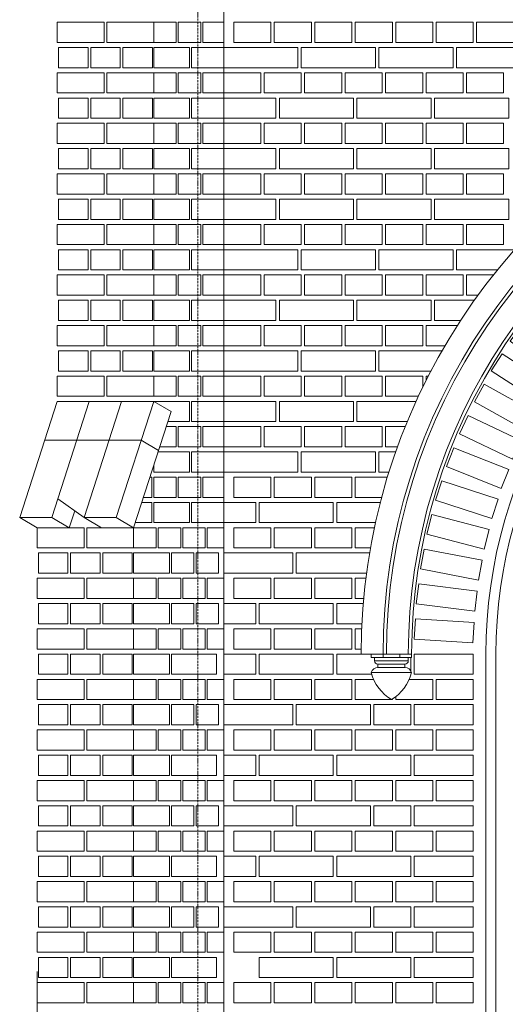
# Model space of a CAD drawing. Header units: millimetres. Extents: x -37887 to 94344, y -69777 to 116976.
# Tile 9 of 205: x 2216 to 3656, y 1590 to 4512. Entities that reach past the tile are written whole.
import ezdxf

# ---------------------------------------------------------------- set-up
doc = ezdxf.new("R2010")
doc.units = ezdxf.units.MM
doc.linetypes.add('Linia siatki', pattern=[19.05, 12.7, -3.175, 0, -3.175])
for name, color, linetype, lineweight in [('01_inwentaryzacja', 8, 'Continuous', 9), ('02_odbudowa', 7, 'Continuous', 30), ('S-GRID', 1, 'Continuous', 9)]:
    doc.layers.add(name, color=color, linetype=linetype, lineweight=lineweight)

# ---------------------------------------------------------------- blocks, each defined once
blk = doc.blocks.new('*U75')
at = {"layer": '01_inwentaryzacja'}
blk.add_lwpolyline([(-60, -87.5), (-60, 87.5), (0, 87.5), (0, -87.5), (-60, -87.5)], dxfattribs=at)
blk = doc.blocks.new('*U76')
at = {"layer": '02_odbudowa', "color": 0, "linetype": 'ByBlock', "lineweight": -2, "rotation": 90}
blk.add_blockref('*U75', (3473.8, 2629.4), dxfattribs=at)
blk = doc.blocks.new('*U73')
at = {"layer": '02_odbudowa', "rotation": 270}
blk.add_blockref('*U76', (-2629.4, 3473.8), dxfattribs=at)
blk = doc.blocks.new('*U74')
at = {"layer": '02_odbudowa', "color": 0, "linetype": 'ByBlock', "lineweight": -2}
for p, rotation in [((4383.9, 4050.1), 24.71035605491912), ((4295.3, 4005.9), 28.33755849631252), ((4209.7, 3956.1), 31.96476093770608), ((4127.4, 3901.1), 35.59196337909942), ((4048.8, 3841), 39.21916582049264), ((3974.1, 3776), 42.84636826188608), ((3903.7, 3706.4), 46.47357070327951), ((3837.9, 3632.5), 50.10077314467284), ((3776.8, 3554.6), 53.72797558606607), ((3720.8, 3473), 57.35517802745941), ((3670.1, 3388), 60.98238046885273), ((3624.8, 3300), 64.60958291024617), ((3585.2, 3209.3), 68.23678535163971), ((3551.5, 3116.2), 71.86398779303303), ((3523.6, 3021.2), 75.49119023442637), ((3501.9, 2924.6), 79.1183926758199), ((3486.3, 2826.9), 82.74559511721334), ((3476.9, 2728.4), 86.37279755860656), ((3473.8, 2629.4), 90)]:
    blk.add_blockref('*U73', p, dxfattribs=dict(at, rotation=rotation))

msp = doc.modelspace()

# ---------------------------------------------------------------- linework, layer by layer
at = {"layer": '01_inwentaryzacja'}
for p, q in [((2821.3, 469.4), (2821.3, 5479.4)), ((2327.6, 3379.4), (2216.3, 3034.4)), ((2422.7, 3379.4), (2311.4, 3034.4)), ((2613.8, 3379.4), (2327.6, 3379.4)), ((2518.6, 3379.4), (2407.3, 3034.4)), ((2613.8, 3379.4), (2502.5, 3034.4)), ((2613.8, 3379.4), (2665.4, 3349.4)), ((2665.4, 3349.4), (2554.1, 3004.4)), ((2576.5, 3263.8), (2290.3, 3263.8)), ((2576.5, 3263.8), (2628.1, 3233.8)), ((2407.3, 3034.4), (2329.5, 3090.4)), ((2379.3, 3054.6), (2363.1, 3004.4)), ((2216.3, 3034.4), (2311.4, 3034.4)), ((2216.3, 3034.4), (2268, 3004.4)), ((2311.4, 3034.4), (2363.1, 3004.4)), ((2407.3, 3034.4), (2459, 3004.4)), ((2407.3, 3034.4), (2502.5, 3034.4)), ((2502.5, 3034.4), (2554.1, 3004.4)), ((3378.6, 2629.4), (3228.6, 2629.4)), ((3258.6, 2629.4), (3258.6, 2619.4)), ((3378.6, 2619.4), (3258.6, 2619.4)), ((3268.6, 2609.4), (3268.6, 2619.4)), ((3368.6, 2609.4), (3268.6, 2609.4)), ((3293.7, 2629.4), (3293.7, 2619.4)), ((3343.5, 2629.4), (3343.5, 2619.4)), ((3368.6, 2609.4), (3368.6, 2619.4)), ((3378.6, 2629.4), (3378.6, 2619.4)), ((3598.6, 2629.4), (3598.6, 469.4)), ((3598.6, 2629.4), (3598.6, 469.4)), ((3628.5, 2629.4), (3628.5, 469.4)), ((3258.6, 2574.4), (3378.6, 2574.4)), ((3358.6, 2599.4), (3278.6, 2599.4)), ((3278.6, 2589.4), (3278.6, 2599.4)), ((3358.6, 2589.4), (3278.6, 2589.4)), ((3358.6, 2589.4), (3358.6, 2599.4)), ((2268, 1687.6), (2268, 469.4))]:
    msp.add_line(p, q, dxfattribs=at)
for points in [[(2327.6, 4444.4), (2466.7, 4444.4), (2466.7, 4504.4), (2327.6, 4504.4), (2327.6, 4444.4)], [(2474.6, 4444.4), (2613.8, 4444.4), (2613.8, 4504.4), (2474.6, 4504.4), (2474.6, 4444.4)], [(2680.5, 4444.4), (2613.8, 4444.4), (2613.8, 4504.4), (2680.5, 4504.4), (2680.5, 4444.4)], [(2753.3, 4444.4), (2686.6, 4444.4), (2686.6, 4504.4), (2753.3, 4504.4), (2753.3, 4444.4)], [(2821.3, 4444.4), (2759.4, 4444.4), (2759.4, 4504.4), (2821.3, 4504.4), (2821.3, 4444.4)], [(2961.3, 4504.4), (2961.3, 4444.4), (2851.3, 4444.4), (2851.3, 4504.4), (2961.3, 4504.4)], [(3081.3, 4504.4), (3081.3, 4444.4), (2971.3, 4444.4), (2971.3, 4504.4), (3081.3, 4504.4)], [(3201.3, 4504.4), (3201.3, 4444.4), (3091.3, 4444.4), (3091.3, 4504.4), (3201.3, 4504.4)], [(3321.3, 4504.4), (3321.3, 4444.4), (3211.3, 4444.4), (3211.3, 4504.4), (3321.3, 4504.4)], [(3441.3, 4504.4), (3441.3, 4444.4), (3331.3, 4444.4), (3331.3, 4504.4), (3441.3, 4504.4)], [(3561.3, 4504.4), (3561.3, 4444.4), (3451.3, 4444.4), (3451.3, 4504.4), (3561.3, 4504.4)], [(3681.3, 4504.4), (3681.3, 4444.4), (3571.3, 4444.4), (3571.3, 4504.4), (3681.3, 4504.4)], [(2419, 4369.4), (2419, 4429.4), (2331.6, 4429.4), (2331.6, 4369.4), (2419, 4369.4)], [(2514.4, 4369.4), (2514.4, 4429.4), (2426.9, 4429.4), (2426.9, 4369.4), (2514.4, 4369.4)], [(2609.8, 4369.4), (2609.8, 4429.4), (2522.3, 4429.4), (2522.3, 4369.4), (2609.8, 4369.4)], [(2613.8, 4369.4), (2613.8, 4429.4), (2719.9, 4429.4), (2719.9, 4369.4), (2613.8, 4369.4)], [(2726, 4369.4), (2726, 4429.4), (2821.3, 4429.4), (2821.3, 4369.4), (2726, 4369.4)], [(2821.3, 4429.4), (2821.3, 4369.4), (3041.3, 4369.4), (3041.3, 4429.4), (2821.3, 4429.4)], [(3051.3, 4429.4), (3051.3, 4369.4), (3271.3, 4369.4), (3271.3, 4429.4), (3051.3, 4429.4)], [(3281.3, 4429.4), (3281.3, 4369.4), (3501.3, 4369.4), (3501.3, 4429.4), (3281.3, 4429.4)], [(3511.3, 4429.4), (3511.3, 4369.4), (3731.3, 4369.4), (3731.3, 4429.4), (3511.3, 4429.4)], [(2327.6, 4294.4), (2466.7, 4294.4), (2466.7, 4354.4), (2327.6, 4354.4), (2327.6, 4294.4)], [(2474.6, 4294.4), (2613.8, 4294.4), (2613.8, 4354.4), (2474.6, 4354.4), (2474.6, 4294.4)], [(2680.5, 4294.4), (2613.8, 4294.4), (2613.8, 4354.4), (2680.5, 4354.4), (2680.5, 4294.4)], [(2753.3, 4294.4), (2686.6, 4294.4), (2686.6, 4354.4), (2753.3, 4354.4), (2753.3, 4294.4)], [(2821.3, 4294.4), (2759.4, 4294.4), (2759.4, 4354.4), (2821.3, 4354.4), (2821.3, 4294.4)], [(2931.3, 4354.4), (2931.3, 4294.4), (2821.3, 4294.4), (2821.3, 4354.4), (2931.3, 4354.4)], [(3051.3, 4354.4), (3051.3, 4294.4), (2941.3, 4294.4), (2941.3, 4354.4), (3051.3, 4354.4)], [(3171.3, 4354.4), (3171.3, 4294.4), (3061.3, 4294.4), (3061.3, 4354.4), (3171.3, 4354.4)], [(3291.3, 4354.4), (3291.3, 4294.4), (3181.3, 4294.4), (3181.3, 4354.4), (3291.3, 4354.4)], [(3411.3, 4354.4), (3411.3, 4294.4), (3301.3, 4294.4), (3301.3, 4354.4), (3411.3, 4354.4)], [(3531.3, 4354.4), (3531.3, 4294.4), (3421.3, 4294.4), (3421.3, 4354.4), (3531.3, 4354.4)], [(3651.3, 4354.4), (3651.3, 4294.4), (3541.3, 4294.4), (3541.3, 4354.4), (3651.3, 4354.4)], [(2419, 4219.4), (2419, 4279.4), (2331.6, 4279.4), (2331.6, 4219.4), (2419, 4219.4)], [(2514.4, 4219.4), (2514.4, 4279.4), (2426.9, 4279.4), (2426.9, 4219.4), (2514.4, 4219.4)], [(2609.8, 4219.4), (2609.8, 4279.4), (2522.3, 4279.4), (2522.3, 4219.4), (2609.8, 4219.4)], [(2613.8, 4219.4), (2613.8, 4279.4), (2719.9, 4279.4), (2719.9, 4219.4), (2613.8, 4219.4)], [(2726, 4219.4), (2726, 4279.4), (2821.3, 4279.4), (2821.3, 4219.4), (2726, 4219.4)], [(2821.3, 4279.4), (2821.3, 4219.4), (2976.3, 4219.4), (2976.3, 4279.4), (2821.3, 4279.4)], [(2986.3, 4279.4), (2986.3, 4219.4), (3206.3, 4219.4), (3206.3, 4279.4), (2986.3, 4279.4)], [(3216.3, 4279.4), (3216.3, 4219.4), (3436.3, 4219.4), (3436.3, 4279.4), (3216.3, 4279.4)], [(3446.3, 4279.4), (3446.3, 4219.4), (3666.3, 4219.4), (3666.3, 4279.4), (3446.3, 4279.4)], [(2327.6, 4144.4), (2466.7, 4144.4), (2466.7, 4204.4), (2327.6, 4204.4), (2327.6, 4144.4)], [(2474.6, 4144.4), (2613.8, 4144.4), (2613.8, 4204.4), (2474.6, 4204.4), (2474.6, 4144.4)], [(2680.5, 4144.4), (2613.8, 4144.4), (2613.8, 4204.4), (2680.5, 4204.4), (2680.5, 4144.4)], [(2753.3, 4144.4), (2686.6, 4144.4), (2686.6, 4204.4), (2753.3, 4204.4), (2753.3, 4144.4)], [(2821.3, 4144.4), (2759.4, 4144.4), (2759.4, 4204.4), (2821.3, 4204.4), (2821.3, 4144.4)], [(2931.3, 4204.4), (2931.3, 4144.4), (2821.3, 4144.4), (2821.3, 4204.4), (2931.3, 4204.4)], [(3051.3, 4204.4), (3051.3, 4144.4), (2941.3, 4144.4), (2941.3, 4204.4), (3051.3, 4204.4)], [(3171.3, 4204.4), (3171.3, 4144.4), (3061.3, 4144.4), (3061.3, 4204.4), (3171.3, 4204.4)], [(3291.3, 4204.4), (3291.3, 4144.4), (3181.3, 4144.4), (3181.3, 4204.4), (3291.3, 4204.4)], [(3411.3, 4204.4), (3411.3, 4144.4), (3301.3, 4144.4), (3301.3, 4204.4), (3411.3, 4204.4)], [(3531.3, 4204.4), (3531.3, 4144.4), (3421.3, 4144.4), (3421.3, 4204.4), (3531.3, 4204.4)], [(3651.3, 4204.4), (3651.3, 4144.4), (3541.3, 4144.4), (3541.3, 4204.4), (3651.3, 4204.4)], [(2419, 4069.4), (2419, 4129.4), (2331.6, 4129.4), (2331.6, 4069.4), (2419, 4069.4)], [(2514.4, 4069.4), (2514.4, 4129.4), (2426.9, 4129.4), (2426.9, 4069.4), (2514.4, 4069.4)], [(2609.8, 4069.4), (2609.8, 4129.4), (2522.3, 4129.4), (2522.3, 4069.4), (2609.8, 4069.4)], [(2613.8, 4069.4), (2613.8, 4129.4), (2719.9, 4129.4), (2719.9, 4069.4), (2613.8, 4069.4)], [(2726, 4069.4), (2726, 4129.4), (2821.3, 4129.4), (2821.3, 4069.4), (2726, 4069.4)], [(2821.3, 4129.4), (2821.3, 4069.4), (2976.3, 4069.4), (2976.3, 4129.4), (2821.3, 4129.4)], [(2986.3, 4129.4), (2986.3, 4069.4), (3206.3, 4069.4), (3206.3, 4129.4), (2986.3, 4129.4)], [(3216.3, 4129.4), (3216.3, 4069.4), (3436.3, 4069.4), (3436.3, 4129.4), (3216.3, 4129.4)], [(3446.3, 4129.4), (3446.3, 4069.4), (3666.3, 4069.4), (3666.3, 4129.4), (3446.3, 4129.4)], [(2327.6, 3994.4), (2466.7, 3994.4), (2466.7, 4054.4), (2327.6, 4054.4), (2327.6, 3994.4)], [(2474.6, 3994.4), (2613.8, 3994.4), (2613.8, 4054.4), (2474.6, 4054.4), (2474.6, 3994.4)], [(2680.5, 3994.4), (2613.8, 3994.4), (2613.8, 4054.4), (2680.5, 4054.4), (2680.5, 3994.4)], [(2753.3, 3994.4), (2686.6, 3994.4), (2686.6, 4054.4), (2753.3, 4054.4), (2753.3, 3994.4)], [(2821.3, 3994.4), (2759.4, 3994.4), (2759.4, 4054.4), (2821.3, 4054.4), (2821.3, 3994.4)], [(2931.3, 4054.4), (2931.3, 3994.4), (2821.3, 3994.4), (2821.3, 4054.4), (2931.3, 4054.4)], [(3051.3, 4054.4), (3051.3, 3994.4), (2941.3, 3994.4), (2941.3, 4054.4), (3051.3, 4054.4)], [(3171.3, 4054.4), (3171.3, 3994.4), (3061.3, 3994.4), (3061.3, 4054.4), (3171.3, 4054.4)], [(3291.3, 4054.4), (3291.3, 3994.4), (3181.3, 3994.4), (3181.3, 4054.4), (3291.3, 4054.4)], [(3411.3, 4054.4), (3411.3, 3994.4), (3301.3, 3994.4), (3301.3, 4054.4), (3411.3, 4054.4)], [(3531.3, 4054.4), (3531.3, 3994.4), (3421.3, 3994.4), (3421.3, 4054.4), (3531.3, 4054.4)], [(3651.3, 4054.4), (3651.3, 3994.4), (3541.3, 3994.4), (3541.3, 4054.4), (3651.3, 4054.4)], [(2419, 3919.4), (2419, 3979.4), (2331.6, 3979.4), (2331.6, 3919.4), (2419, 3919.4)], [(2514.4, 3919.4), (2514.4, 3979.4), (2426.9, 3979.4), (2426.9, 3919.4), (2514.4, 3919.4)], [(2609.8, 3919.4), (2609.8, 3979.4), (2522.3, 3979.4), (2522.3, 3919.4), (2609.8, 3919.4)], [(2613.8, 3919.4), (2613.8, 3979.4), (2719.9, 3979.4), (2719.9, 3919.4), (2613.8, 3919.4)], [(2726, 3919.4), (2726, 3979.4), (2821.3, 3979.4), (2821.3, 3919.4), (2726, 3919.4)], [(2821.3, 3979.4), (2821.3, 3919.4), (2976.3, 3919.4), (2976.3, 3979.4), (2821.3, 3979.4)], [(2986.3, 3979.4), (2986.3, 3919.4), (3206.3, 3919.4), (3206.3, 3979.4), (2986.3, 3979.4)], [(3216.3, 3979.4), (3216.3, 3919.4), (3436.3, 3919.4), (3436.3, 3979.4), (3216.3, 3979.4)], [(3446.3, 3979.4), (3446.3, 3919.4), (3666.3, 3919.4), (3666.3, 3979.4), (3446.3, 3979.4)], [(2327.6, 3844.4), (2466.7, 3844.4), (2466.7, 3904.4), (2327.6, 3904.4), (2327.6, 3844.4)], [(2474.6, 3844.4), (2613.8, 3844.4), (2613.8, 3904.4), (2474.6, 3904.4), (2474.6, 3844.4)], [(2680.5, 3844.4), (2613.8, 3844.4), (2613.8, 3904.4), (2680.5, 3904.4), (2680.5, 3844.4)], [(2753.3, 3844.4), (2686.6, 3844.4), (2686.6, 3904.4), (2753.3, 3904.4), (2753.3, 3844.4)], [(2821.3, 3844.4), (2759.4, 3844.4), (2759.4, 3904.4), (2821.3, 3904.4), (2821.3, 3844.4)], [(2931.3, 3904.4), (2931.3, 3844.4), (2821.3, 3844.4), (2821.3, 3904.4), (2931.3, 3904.4)], [(3051.3, 3904.4), (3051.3, 3844.4), (2941.3, 3844.4), (2941.3, 3904.4), (3051.3, 3904.4)], [(3171.3, 3904.4), (3171.3, 3844.4), (3061.3, 3844.4), (3061.3, 3904.4), (3171.3, 3904.4)], [(3291.3, 3904.4), (3291.3, 3844.4), (3181.3, 3844.4), (3181.3, 3904.4), (3291.3, 3904.4)], [(3411.3, 3904.4), (3411.3, 3844.4), (3301.3, 3844.4), (3301.3, 3904.4), (3411.3, 3904.4)], [(3531.3, 3904.4), (3531.3, 3844.4), (3421.3, 3844.4), (3421.3, 3904.4), (3531.3, 3904.4)], [(3651.3, 3904.4), (3651.3, 3844.4), (3541.3, 3844.4), (3541.3, 3904.4), (3651.3, 3904.4)], [(2419, 3769.4), (2419, 3829.4), (2331.6, 3829.4), (2331.6, 3769.4), (2419, 3769.4)], [(2514.4, 3769.4), (2514.4, 3829.4), (2426.9, 3829.4), (2426.9, 3769.4), (2514.4, 3769.4)], [(2609.8, 3769.4), (2609.8, 3829.4), (2522.3, 3829.4), (2522.3, 3769.4), (2609.8, 3769.4)], [(2613.8, 3769.4), (2613.8, 3829.4), (2719.9, 3829.4), (2719.9, 3769.4), (2613.8, 3769.4)], [(2726, 3769.4), (2726, 3829.4), (2821.3, 3829.4), (2821.3, 3769.4), (2726, 3769.4)], [(2821.3, 3829.4), (2821.3, 3769.4), (3041.3, 3769.4), (3041.3, 3829.4), (2821.3, 3829.4)], [(3051.3, 3829.4), (3051.3, 3769.4), (3271.3, 3769.4), (3271.3, 3829.4), (3051.3, 3829.4)], [(3281.3, 3829.4), (3281.3, 3769.4), (3501.3, 3769.4), (3501.3, 3829.4), (3281.3, 3829.4)], [(3511.3, 3829.4), (3511.3, 3769.4), (3633, 3769.4)], [(3683.9, 3829.4), (3511.3, 3829.4)], [(2327.6, 3694.4), (2466.7, 3694.4), (2466.7, 3754.4), (2327.6, 3754.4), (2327.6, 3694.4)], [(2474.6, 3694.4), (2613.8, 3694.4), (2613.8, 3754.4), (2474.6, 3754.4), (2474.6, 3694.4)], [(2680.5, 3694.4), (2613.8, 3694.4), (2613.8, 3754.4), (2680.5, 3754.4), (2680.5, 3694.4)], [(2753.3, 3694.4), (2686.6, 3694.4), (2686.6, 3754.4), (2753.3, 3754.4), (2753.3, 3694.4)], [(2821.3, 3694.4), (2759.4, 3694.4), (2759.4, 3754.4), (2821.3, 3754.4), (2821.3, 3694.4)], [(2931.3, 3754.4), (2931.3, 3694.4), (2821.3, 3694.4), (2821.3, 3754.4), (2931.3, 3754.4)], [(3051.3, 3754.4), (3051.3, 3694.4), (2941.3, 3694.4), (2941.3, 3754.4), (3051.3, 3754.4)], [(3171.3, 3754.4), (3171.3, 3694.4), (3061.3, 3694.4), (3061.3, 3754.4), (3171.3, 3754.4)], [(3291.3, 3754.4), (3291.3, 3694.4), (3181.3, 3694.4), (3181.3, 3754.4), (3291.3, 3754.4)], [(3411.3, 3754.4), (3411.3, 3694.4), (3301.3, 3694.4), (3301.3, 3754.4), (3411.3, 3754.4)], [(3531.3, 3754.4), (3531.3, 3694.4), (3421.3, 3694.4), (3421.3, 3754.4), (3531.3, 3754.4)], [(3575.3, 3694.4), (3541.3, 3694.4), (3541.3, 3754.4), (3621, 3754.4)], [(2419, 3619.4), (2419, 3679.4), (2331.6, 3679.4), (2331.6, 3619.4), (2419, 3619.4)], [(2514.4, 3619.4), (2514.4, 3679.4), (2426.9, 3679.4), (2426.9, 3619.4), (2514.4, 3619.4)], [(2609.8, 3619.4), (2609.8, 3679.4), (2522.3, 3679.4), (2522.3, 3619.4), (2609.8, 3619.4)], [(2613.8, 3619.4), (2613.8, 3679.4), (2719.9, 3679.4), (2719.9, 3619.4), (2613.8, 3619.4)], [(2726, 3619.4), (2726, 3679.4), (2821.3, 3679.4), (2821.3, 3619.4), (2726, 3619.4)], [(2821.3, 3679.4), (2821.3, 3619.4), (2976.3, 3619.4), (2976.3, 3679.4), (2821.3, 3679.4)], [(2986.3, 3679.4), (2986.3, 3619.4), (3206.3, 3619.4), (3206.3, 3679.4), (2986.3, 3679.4)], [(3216.3, 3679.4), (3216.3, 3619.4), (3436.3, 3619.4), (3436.3, 3679.4), (3216.3, 3679.4)], [(3446.3, 3679.4), (3446.3, 3619.4), (3523.5, 3619.4)], [(3564.5, 3679.4), (3446.3, 3679.4)], [(2327.6, 3544.4), (2466.7, 3544.4), (2466.7, 3604.4), (2327.6, 3604.4), (2327.6, 3544.4)], [(2474.6, 3544.4), (2613.8, 3544.4), (2613.8, 3604.4), (2474.6, 3604.4), (2474.6, 3544.4)], [(2680.5, 3544.4), (2613.8, 3544.4), (2613.8, 3604.4), (2680.5, 3604.4), (2680.5, 3544.4)], [(2753.3, 3544.4), (2686.6, 3544.4), (2686.6, 3604.4), (2753.3, 3604.4), (2753.3, 3544.4)], [(2821.3, 3544.4), (2759.4, 3544.4), (2759.4, 3604.4), (2821.3, 3604.4), (2821.3, 3544.4)], [(2931.3, 3604.4), (2931.3, 3544.4), (2821.3, 3544.4), (2821.3, 3604.4), (2931.3, 3604.4)], [(3051.3, 3604.4), (3051.3, 3544.4), (2941.3, 3544.4), (2941.3, 3604.4), (3051.3, 3604.4)], [(3171.3, 3604.4), (3171.3, 3544.4), (3061.3, 3544.4), (3061.3, 3604.4), (3171.3, 3604.4)], [(3291.3, 3604.4), (3291.3, 3544.4), (3181.3, 3544.4), (3181.3, 3604.4), (3291.3, 3604.4)], [(3411.3, 3604.4), (3411.3, 3544.4), (3301.3, 3544.4), (3301.3, 3604.4), (3411.3, 3604.4)], [(3477.1, 3544.4), (3421.3, 3544.4), (3421.3, 3604.4), (3513.8, 3604.4)], [(2419, 3469.4), (2419, 3529.4), (2331.6, 3529.4), (2331.6, 3469.4), (2419, 3469.4)], [(2514.4, 3469.4), (2514.4, 3529.4), (2426.9, 3529.4), (2426.9, 3469.4), (2514.4, 3469.4)], [(2609.8, 3469.4), (2609.8, 3529.4), (2522.3, 3529.4), (2522.3, 3469.4), (2609.8, 3469.4)], [(2613.8, 3469.4), (2613.8, 3529.4), (2719.9, 3529.4), (2719.9, 3469.4), (2613.8, 3469.4)], [(2726, 3469.4), (2726, 3529.4), (2821.3, 3529.4), (2821.3, 3469.4), (2726, 3469.4)], [(2821.3, 3529.4), (2821.3, 3469.4), (3041.3, 3469.4), (3041.3, 3529.4), (2821.3, 3529.4)], [(3051.3, 3529.4), (3051.3, 3469.4), (3271.3, 3469.4), (3271.3, 3529.4), (3051.3, 3529.4)], [(3281.3, 3529.4), (3281.3, 3469.4), (3435.5, 3469.4)], [(3468.4, 3529.4), (3281.3, 3529.4)], [(2327.6, 3394.4), (2466.7, 3394.4), (2466.7, 3454.4), (2327.6, 3454.4), (2327.6, 3394.4)], [(2474.6, 3394.4), (2613.8, 3394.4), (2613.8, 3454.4), (2474.6, 3454.4), (2474.6, 3394.4)], [(2680.5, 3394.4), (2613.8, 3394.4), (2613.8, 3454.4), (2680.5, 3454.4), (2680.5, 3394.4)], [(2753.3, 3394.4), (2686.6, 3394.4), (2686.6, 3454.4), (2753.3, 3454.4), (2753.3, 3394.4)], [(2821.3, 3394.4), (2759.4, 3394.4), (2759.4, 3454.4), (2821.3, 3454.4), (2821.3, 3394.4)], [(2931.3, 3454.4), (2931.3, 3394.4), (2821.3, 3394.4), (2821.3, 3454.4), (2931.3, 3454.4)], [(3051.3, 3454.4), (3051.3, 3394.4), (2941.3, 3394.4), (2941.3, 3454.4), (3051.3, 3454.4)], [(3171.3, 3454.4), (3171.3, 3394.4), (3061.3, 3394.4), (3061.3, 3454.4), (3171.3, 3454.4)], [(3291.3, 3454.4), (3291.3, 3394.4), (3181.3, 3394.4), (3181.3, 3454.4), (3291.3, 3454.4)], [(3398.3, 3394.4), (3301.3, 3394.4), (3301.3, 3454.4), (3411.3, 3454.4)], [(3411.3, 3454.4), (3411.3, 3421.6)], [(3421.3, 3441.8), (3421.3, 3454.4), (3427.7, 3454.4)], [(2613.8, 3379.4), (2613.8, 3379.4), (2719.9, 3379.4), (2719.9, 3319.4), (2655.7, 3319.4)], [(2726, 3319.4), (2726, 3379.4), (2821.3, 3379.4), (2821.3, 3319.4), (2726, 3319.4)], [(2821.3, 3379.4), (2821.3, 3319.4), (2976.3, 3319.4), (2976.3, 3379.4), (2821.3, 3379.4)], [(2986.3, 3379.4), (2986.3, 3319.4), (3206.3, 3319.4), (3206.3, 3379.4), (2986.3, 3379.4)], [(3216.3, 3379.4), (3216.3, 3319.4), (3365.4, 3319.4)], [(3391.4, 3379.4), (3216.3, 3379.4)], [(2650.9, 3304.4), (2680.5, 3304.4), (2680.5, 3244.4)], [(2753.3, 3244.4), (2686.6, 3244.4), (2686.6, 3304.4), (2753.3, 3304.4), (2753.3, 3244.4)], [(2821.3, 3244.4), (2759.4, 3244.4), (2759.4, 3304.4), (2821.3, 3304.4), (2821.3, 3244.4)], [(2931.3, 3304.4), (2931.3, 3244.4), (2821.3, 3244.4), (2821.3, 3304.4), (2931.3, 3304.4)], [(3051.3, 3304.4), (3051.3, 3244.4), (2941.3, 3244.4), (2941.3, 3304.4), (3051.3, 3304.4)], [(3171.3, 3304.4), (3171.3, 3244.4), (3061.3, 3244.4), (3061.3, 3304.4), (3171.3, 3304.4)], [(3291.3, 3304.4), (3291.3, 3244.4), (3181.3, 3244.4), (3181.3, 3304.4), (3291.3, 3304.4)], [(3336.4, 3244.4), (3301.3, 3244.4), (3301.3, 3304.4), (3359.3, 3304.4)], [(2680.5, 3244.4), (2631.6, 3244.4)], [(2626.7, 3229.4), (2719.9, 3229.4), (2719.9, 3169.4), (2613.8, 3169.4)], [(2726, 3169.4), (2726, 3229.4), (2821.3, 3229.4), (2821.3, 3169.4), (2726, 3169.4)], [(2821.3, 3229.4), (2821.3, 3169.4), (3041.3, 3169.4), (3041.3, 3229.4), (2821.3, 3229.4)], [(3051.3, 3229.4), (3051.3, 3169.4), (3271.3, 3169.4), (3271.3, 3229.4), (3051.3, 3229.4)], [(3311.1, 3169.4), (3281.3, 3169.4), (3281.3, 3229.4), (3331, 3229.4)], [(2613.8, 3169.4), (2613.8, 3189.2)], [(2602.5, 3154.4), (2607.7, 3154.4), (2607.7, 3094.4)], [(2680.5, 3094.4), (2613.8, 3094.4), (2613.8, 3154.4), (2680.5, 3154.4), (2680.5, 3094.4)], [(2753.3, 3094.4), (2686.6, 3094.4), (2686.6, 3154.4), (2753.3, 3154.4), (2753.3, 3094.4)], [(2821.3, 3094.4), (2759.4, 3094.4), (2759.4, 3154.4), (2821.3, 3154.4), (2821.3, 3094.4)], [(2961.3, 3154.4), (2961.3, 3094.4), (2851.3, 3094.4), (2851.3, 3154.4), (2961.3, 3154.4)], [(3081.3, 3154.4), (3081.3, 3094.4), (2971.3, 3094.4), (2971.3, 3154.4), (3081.3, 3154.4)], [(3201.3, 3154.4), (3201.3, 3094.4), (3091.3, 3094.4), (3091.3, 3154.4), (3201.3, 3154.4)], [(3289.4, 3094.4), (3211.3, 3094.4), (3211.3, 3154.4), (3306.5, 3154.4)], [(2578.3, 3079.4), (2607.7, 3079.4), (2607.7, 3019.4)], [(2607.7, 3094.4), (2583.2, 3094.4)], [(2613.8, 3019.4), (2613.8, 3079.4), (2719.9, 3079.4), (2719.9, 3019.4), (2613.8, 3019.4)], [(2726, 3019.4), (2726, 3079.4), (2821.3, 3079.4), (2821.3, 3019.4), (2726, 3019.4)], [(2916.3, 3079.4), (2916.3, 3019.4), (2821.3, 3019.4), (2821.3, 3079.4), (2916.3, 3079.4)], [(3146.3, 3079.4), (3146.3, 3019.4), (2926.3, 3019.4), (2926.3, 3079.4), (3146.3, 3079.4)], [(3271.1, 3019.4), (3156.3, 3019.4), (3156.3, 3079.4), (3285.5, 3079.4)], [(2607.7, 3019.4), (2559, 3019.4)], [(2268, 2944.4), (2407.1, 2944.4), (2407.1, 3004.4), (2268, 3004.4), (2268, 2944.4)], [(2415, 2944.4), (2554.1, 2944.4), (2554.1, 3004.4), (2415, 3004.4), (2415, 2944.4)], [(2620.9, 2944.4), (2554.1, 2944.4), (2554.1, 3004.4), (2620.9, 3004.4), (2620.9, 2944.4)], [(2693.7, 2944.4), (2626.9, 2944.4), (2626.9, 3004.4), (2693.7, 3004.4), (2693.7, 2944.4)], [(2766.5, 2944.4), (2699.7, 2944.4), (2699.7, 3004.4), (2766.5, 3004.4), (2766.5, 2944.4)], [(2821.3, 2944.4), (2772.6, 2944.4), (2772.6, 3004.4), (2821.3, 3004.4), (2821.3, 2944.4)], [(2961.3, 3004.4), (2961.3, 2944.4), (2851.3, 2944.4), (2851.3, 3004.4), (2961.3, 3004.4)], [(3081.3, 3004.4), (3081.3, 2944.4), (2971.3, 2944.4), (2971.3, 3004.4), (3081.3, 3004.4)], [(3201.3, 3004.4), (3201.3, 2944.4), (3091.3, 2944.4), (3091.3, 3004.4), (3201.3, 3004.4)], [(3256.2, 2944.4), (3211.3, 2944.4), (3211.3, 3004.4), (3267.9, 3004.4)], [(2359.4, 2869.4), (2359.4, 2929.4), (2271.9, 2929.4), (2271.9, 2869.4), (2359.4, 2869.4)], [(2454.8, 2869.4), (2454.8, 2929.4), (2367.3, 2929.4), (2367.3, 2869.4), (2454.8, 2869.4)], [(2550.2, 2869.4), (2550.2, 2929.4), (2462.7, 2929.4), (2462.7, 2869.4), (2550.2, 2869.4)], [(2554.1, 2869.4), (2554.1, 2929.4), (2660.3, 2929.4), (2660.3, 2869.4), (2554.1, 2869.4)], [(2733.1, 2869.4), (2666.4, 2869.4), (2666.4, 2929.4), (2733.1, 2929.4), (2733.1, 2869.4)], [(2805.9, 2869.4), (2739.2, 2869.4), (2739.2, 2929.4), (2805.9, 2929.4), (2805.9, 2869.4)], [(3026.3, 2929.4), (3026.3, 2869.4), (2821.3, 2869.4), (2821.3, 2929.4), (3026.3, 2929.4)], [(3244.6, 2869.4), (3036.3, 2869.4), (3036.3, 2929.4), (3253.7, 2929.4)], [(2268, 2794.4), (2407.1, 2794.4), (2407.1, 2854.4), (2268, 2854.4), (2268, 2794.4)], [(2415, 2794.4), (2554.1, 2794.4), (2554.1, 2854.4), (2415, 2854.4), (2415, 2794.4)], [(2620.9, 2794.4), (2554.1, 2794.4), (2554.1, 2854.4), (2620.9, 2854.4), (2620.9, 2794.4)], [(2693.7, 2794.4), (2626.9, 2794.4), (2626.9, 2854.4), (2693.7, 2854.4), (2693.7, 2794.4)], [(2766.5, 2794.4), (2699.7, 2794.4), (2699.7, 2854.4), (2766.5, 2854.4), (2766.5, 2794.4)], [(2821.3, 2794.4), (2772.6, 2794.4), (2772.6, 2854.4), (2821.3, 2854.4), (2821.3, 2794.4)], [(2961.3, 2854.4), (2961.3, 2794.4), (2851.3, 2794.4), (2851.3, 2854.4), (2961.3, 2854.4)], [(3081.3, 2854.4), (3081.3, 2794.4), (2971.3, 2794.4), (2971.3, 2854.4), (3081.3, 2854.4)], [(3201.3, 2854.4), (3201.3, 2794.4), (3091.3, 2794.4), (3091.3, 2854.4), (3201.3, 2854.4)], [(3236.2, 2794.4), (3211.3, 2794.4), (3211.3, 2854.4), (3242.7, 2854.4)], [(2359.4, 2719.4), (2359.4, 2779.4), (2271.9, 2779.4), (2271.9, 2719.4), (2359.4, 2719.4)], [(2454.8, 2719.4), (2454.8, 2779.4), (2367.3, 2779.4), (2367.3, 2719.4), (2454.8, 2719.4)], [(2550.2, 2719.4), (2550.2, 2779.4), (2462.7, 2779.4), (2462.7, 2719.4), (2550.2, 2719.4)], [(2554.1, 2719.4), (2554.1, 2779.4), (2660.3, 2779.4), (2660.3, 2719.4), (2554.1, 2719.4)], [(2733.1, 2719.4), (2666.4, 2719.4), (2666.4, 2779.4), (2733.1, 2779.4), (2733.1, 2719.4)], [(2805.9, 2719.4), (2739.2, 2719.4), (2739.2, 2779.4), (2805.9, 2779.4), (2805.9, 2719.4)], [(2916.3, 2779.4), (2916.3, 2719.4), (2821.3, 2719.4), (2821.3, 2779.4), (2916.3, 2779.4)], [(3146.3, 2779.4), (3146.3, 2719.4), (2926.3, 2719.4), (2926.3, 2779.4), (3146.3, 2779.4)], [(3230.9, 2719.4), (3156.3, 2719.4), (3156.3, 2779.4), (3234.8, 2779.4)], [(2268, 2644.4), (2407.1, 2644.4), (2407.1, 2704.4), (2268, 2704.4), (2268, 2644.4)], [(2415, 2644.4), (2554.1, 2644.4), (2554.1, 2704.4), (2415, 2704.4), (2415, 2644.4)], [(2620.9, 2644.4), (2554.1, 2644.4), (2554.1, 2704.4), (2620.9, 2704.4), (2620.9, 2644.4)], [(2693.7, 2644.4), (2626.9, 2644.4), (2626.9, 2704.4), (2693.7, 2704.4), (2693.7, 2644.4)], [(2766.5, 2644.4), (2699.7, 2644.4), (2699.7, 2704.4), (2766.5, 2704.4), (2766.5, 2644.4)], [(2821.3, 2644.4), (2772.6, 2644.4), (2772.6, 2704.4), (2821.3, 2704.4), (2821.3, 2644.4)], [(2961.3, 2704.4), (2961.3, 2644.4), (2851.3, 2644.4), (2851.3, 2704.4), (2961.3, 2704.4)], [(3081.3, 2704.4), (3081.3, 2644.4), (2971.3, 2644.4), (2971.3, 2704.4), (3081.3, 2704.4)], [(3201.3, 2704.4), (3201.3, 2644.4), (3091.3, 2644.4), (3091.3, 2704.4), (3201.3, 2704.4)], [(3228.7, 2644.4), (3211.3, 2644.4), (3211.3, 2704.4), (3230.2, 2704.4)], [(2359.4, 2569.4), (2359.4, 2629.4), (2271.9, 2629.4), (2271.9, 2569.4), (2359.4, 2569.4)], [(2454.8, 2569.4), (2454.8, 2629.4), (2367.3, 2629.4), (2367.3, 2569.4), (2454.8, 2569.4)], [(2550.2, 2569.4), (2550.2, 2629.4), (2462.7, 2629.4), (2462.7, 2569.4), (2550.2, 2569.4)], [(2554.1, 2569.4), (2554.1, 2629.4), (2660.3, 2629.4), (2660.3, 2569.4), (2554.1, 2569.4)], [(2666.4, 2569.4), (2666.4, 2629.4), (2799.9, 2629.4), (2799.9, 2569.4), (2666.4, 2569.4)], [(2916.3, 2629.4), (2916.3, 2569.4), (2821.3, 2569.4), (2821.3, 2629.4), (2916.3, 2629.4)], [(3146.3, 2629.4), (3146.3, 2569.4), (2926.3, 2569.4), (2926.3, 2629.4), (3146.3, 2629.4)], [(3260.1, 2569.4), (3156.3, 2569.4), (3156.3, 2629.4), (3376.3, 2629.4)], [(3376.3, 2619.4), (3376.3, 2574.4)], [(2268, 2494.4), (2407.1, 2494.4), (2407.1, 2554.4), (2268, 2554.4), (2268, 2494.4)], [(2415, 2494.4), (2554.1, 2494.4), (2554.1, 2554.4), (2415, 2554.4), (2415, 2494.4)], [(2620.9, 2494.4), (2554.1, 2494.4), (2554.1, 2554.4), (2620.9, 2554.4), (2620.9, 2494.4)], [(2693.7, 2494.4), (2626.9, 2494.4), (2626.9, 2554.4), (2693.7, 2554.4), (2693.7, 2494.4)], [(2766.5, 2494.4), (2699.7, 2494.4), (2699.7, 2554.4), (2766.5, 2554.4), (2766.5, 2494.4)], [(2821.3, 2494.4), (2772.6, 2494.4), (2772.6, 2554.4), (2821.3, 2554.4), (2821.3, 2494.4)], [(2961.3, 2554.4), (2961.3, 2494.4), (2851.3, 2494.4), (2851.3, 2554.4), (2961.3, 2554.4)], [(3081.3, 2554.4), (3081.3, 2494.4), (2971.3, 2494.4), (2971.3, 2554.4), (3081.3, 2554.4)], [(3201.3, 2554.4), (3201.3, 2494.4), (3091.3, 2494.4), (3091.3, 2554.4), (3201.3, 2554.4)], [(3321.3, 2496.1), (3321.3, 2494.4), (3211.3, 2494.4), (3211.3, 2554.4), (3265.8, 2554.4)], [(3441.3, 2554.4), (3441.3, 2494.4), (3331.3, 2494.4), (3331.3, 2503.3)], [(3371.4, 2554.4), (3441.3, 2554.4)], [(3561.3, 2554.4), (3561.3, 2494.4), (3451.3, 2494.4), (3451.3, 2554.4), (3561.3, 2554.4)], [(2359.4, 2419.4), (2359.4, 2479.4), (2271.9, 2479.4), (2271.9, 2419.4), (2359.4, 2419.4)], [(2454.8, 2419.4), (2454.8, 2479.4), (2367.3, 2479.4), (2367.3, 2419.4), (2454.8, 2419.4)], [(2550.2, 2419.4), (2550.2, 2479.4), (2462.7, 2479.4), (2462.7, 2419.4), (2550.2, 2419.4)], [(2554.1, 2419.4), (2554.1, 2479.4), (2660.3, 2479.4), (2660.3, 2419.4), (2554.1, 2419.4)], [(2733.1, 2419.4), (2666.4, 2419.4), (2666.4, 2479.4), (2733.1, 2479.4), (2733.1, 2419.4)], [(2805.9, 2419.4), (2739.2, 2419.4), (2739.2, 2479.4), (2805.9, 2479.4), (2805.9, 2419.4)], [(3026.3, 2479.4), (3026.3, 2419.4), (2821.3, 2419.4), (2821.3, 2479.4), (3026.3, 2479.4)], [(3256.3, 2479.4), (3256.3, 2419.4), (3036.3, 2419.4), (3036.3, 2479.4), (3256.3, 2479.4)], [(3376.3, 2479.4), (3376.3, 2419.4), (3266.3, 2419.4), (3266.3, 2479.4), (3376.3, 2479.4)], [(3561.3, 2419.4), (3386.3, 2419.4), (3386.3, 2479.4), (3561.3, 2479.4), (3561.3, 2419.4)], [(2268, 2344.4), (2407.1, 2344.4), (2407.1, 2404.4), (2268, 2404.4), (2268, 2344.4)], [(2415, 2344.4), (2554.1, 2344.4), (2554.1, 2404.4), (2415, 2404.4), (2415, 2344.4)], [(2620.9, 2344.4), (2554.1, 2344.4), (2554.1, 2404.4), (2620.9, 2404.4), (2620.9, 2344.4)], [(2693.7, 2344.4), (2626.9, 2344.4), (2626.9, 2404.4), (2693.7, 2404.4), (2693.7, 2344.4)], [(2766.5, 2344.4), (2699.7, 2344.4), (2699.7, 2404.4), (2766.5, 2404.4), (2766.5, 2344.4)], [(2821.3, 2344.4), (2772.6, 2344.4), (2772.6, 2404.4), (2821.3, 2404.4), (2821.3, 2344.4)], [(2961.3, 2404.4), (2961.3, 2344.4), (2851.3, 2344.4), (2851.3, 2404.4), (2961.3, 2404.4)], [(3081.3, 2404.4), (3081.3, 2344.4), (2971.3, 2344.4), (2971.3, 2404.4), (3081.3, 2404.4)], [(3201.3, 2404.4), (3201.3, 2344.4), (3091.3, 2344.4), (3091.3, 2404.4), (3201.3, 2404.4)], [(3321.3, 2404.4), (3321.3, 2344.4), (3211.3, 2344.4), (3211.3, 2404.4), (3321.3, 2404.4)], [(3441.3, 2404.4), (3441.3, 2344.4), (3331.3, 2344.4), (3331.3, 2404.4), (3441.3, 2404.4)], [(3561.3, 2404.4), (3561.3, 2344.4), (3451.3, 2344.4), (3451.3, 2404.4), (3561.3, 2404.4)], [(2359.4, 2269.4), (2359.4, 2329.4), (2271.9, 2329.4), (2271.9, 2269.4), (2359.4, 2269.4)], [(2454.8, 2269.4), (2454.8, 2329.4), (2367.3, 2329.4), (2367.3, 2269.4), (2454.8, 2269.4)], [(2550.2, 2269.4), (2550.2, 2329.4), (2462.7, 2329.4), (2462.7, 2269.4), (2550.2, 2269.4)], [(2554.1, 2269.4), (2554.1, 2329.4), (2660.3, 2329.4), (2660.3, 2269.4), (2554.1, 2269.4)], [(2666.4, 2269.4), (2666.4, 2329.4), (2799.9, 2329.4), (2799.9, 2269.4), (2666.4, 2269.4)], [(2916.3, 2329.4), (2916.3, 2269.4), (2821.3, 2269.4), (2821.3, 2329.4), (2916.3, 2329.4)], [(3146.3, 2329.4), (3146.3, 2269.4), (2926.3, 2269.4), (2926.3, 2329.4), (3146.3, 2329.4)], [(3376.3, 2329.4), (3376.3, 2269.4), (3156.3, 2269.4), (3156.3, 2329.4), (3376.3, 2329.4)], [(3561.3, 2269.4), (3386.3, 2269.4), (3386.3, 2329.4), (3561.3, 2329.4), (3561.3, 2269.4)], [(2268, 2194.4), (2407.1, 2194.4), (2407.1, 2254.4), (2268, 2254.4), (2268, 2194.4)], [(2415, 2194.4), (2554.1, 2194.4), (2554.1, 2254.4), (2415, 2254.4), (2415, 2194.4)], [(2620.9, 2194.4), (2554.1, 2194.4), (2554.1, 2254.4), (2620.9, 2254.4), (2620.9, 2194.4)], [(2693.7, 2194.4), (2626.9, 2194.4), (2626.9, 2254.4), (2693.7, 2254.4), (2693.7, 2194.4)], [(2766.5, 2194.4), (2699.7, 2194.4), (2699.7, 2254.4), (2766.5, 2254.4), (2766.5, 2194.4)], [(2821.3, 2194.4), (2772.6, 2194.4), (2772.6, 2254.4), (2821.3, 2254.4), (2821.3, 2194.4)], [(2961.3, 2254.4), (2961.3, 2194.4), (2851.3, 2194.4), (2851.3, 2254.4), (2961.3, 2254.4)], [(3081.3, 2254.4), (3081.3, 2194.4), (2971.3, 2194.4), (2971.3, 2254.4), (3081.3, 2254.4)], [(3201.3, 2254.4), (3201.3, 2194.4), (3091.3, 2194.4), (3091.3, 2254.4), (3201.3, 2254.4)], [(3321.3, 2254.4), (3321.3, 2194.4), (3211.3, 2194.4), (3211.3, 2254.4), (3321.3, 2254.4)], [(3441.3, 2254.4), (3441.3, 2194.4), (3331.3, 2194.4), (3331.3, 2254.4), (3441.3, 2254.4)], [(3561.3, 2254.4), (3561.3, 2194.4), (3451.3, 2194.4), (3451.3, 2254.4), (3561.3, 2254.4)], [(2359.4, 2119.4), (2359.4, 2179.4), (2271.9, 2179.4), (2271.9, 2119.4), (2359.4, 2119.4)], [(2454.8, 2119.4), (2454.8, 2179.4), (2367.3, 2179.4), (2367.3, 2119.4), (2454.8, 2119.4)], [(2550.2, 2119.4), (2550.2, 2179.4), (2462.7, 2179.4), (2462.7, 2119.4), (2550.2, 2119.4)], [(2554.1, 2119.4), (2554.1, 2179.4), (2660.3, 2179.4), (2660.3, 2119.4), (2554.1, 2119.4)], [(2733.1, 2119.4), (2666.4, 2119.4), (2666.4, 2179.4), (2733.1, 2179.4), (2733.1, 2119.4)], [(2805.9, 2119.4), (2739.2, 2119.4), (2739.2, 2179.4), (2805.9, 2179.4), (2805.9, 2119.4)], [(3026.3, 2179.4), (3026.3, 2119.4), (2821.3, 2119.4), (2821.3, 2179.4), (3026.3, 2179.4)], [(3256.3, 2179.4), (3256.3, 2119.4), (3036.3, 2119.4), (3036.3, 2179.4), (3256.3, 2179.4)], [(3376.3, 2179.4), (3376.3, 2119.4), (3266.3, 2119.4), (3266.3, 2179.4), (3376.3, 2179.4)], [(3561.3, 2119.4), (3386.3, 2119.4), (3386.3, 2179.4), (3561.3, 2179.4), (3561.3, 2119.4)], [(2268, 2044.4), (2407.1, 2044.4), (2407.1, 2104.4), (2268, 2104.4), (2268, 2044.4)], [(2415, 2044.4), (2554.1, 2044.4), (2554.1, 2104.4), (2415, 2104.4), (2415, 2044.4)], [(2620.9, 2044.4), (2554.1, 2044.4), (2554.1, 2104.4), (2620.9, 2104.4), (2620.9, 2044.4)], [(2693.7, 2044.4), (2626.9, 2044.4), (2626.9, 2104.4), (2693.7, 2104.4), (2693.7, 2044.4)], [(2766.5, 2044.4), (2699.7, 2044.4), (2699.7, 2104.4), (2766.5, 2104.4), (2766.5, 2044.4)], [(2821.3, 2044.4), (2772.6, 2044.4), (2772.6, 2104.4), (2821.3, 2104.4), (2821.3, 2044.4)], [(2961.3, 2104.4), (2961.3, 2044.4), (2851.3, 2044.4), (2851.3, 2104.4), (2961.3, 2104.4)], [(3081.3, 2104.4), (3081.3, 2044.4), (2971.3, 2044.4), (2971.3, 2104.4), (3081.3, 2104.4)], [(3201.3, 2104.4), (3201.3, 2044.4), (3091.3, 2044.4), (3091.3, 2104.4), (3201.3, 2104.4)], [(3321.3, 2104.4), (3321.3, 2044.4), (3211.3, 2044.4), (3211.3, 2104.4), (3321.3, 2104.4)], [(3441.3, 2104.4), (3441.3, 2044.4), (3331.3, 2044.4), (3331.3, 2104.4), (3441.3, 2104.4)], [(3561.3, 2104.4), (3561.3, 2044.4), (3451.3, 2044.4), (3451.3, 2104.4), (3561.3, 2104.4)], [(2359.4, 1969.4), (2359.4, 2029.4), (2271.9, 2029.4), (2271.9, 1969.4), (2359.4, 1969.4)], [(2454.8, 1969.4), (2454.8, 2029.4), (2367.3, 2029.4), (2367.3, 1969.4), (2454.8, 1969.4)], [(2550.2, 1969.4), (2550.2, 2029.4), (2462.7, 2029.4), (2462.7, 1969.4), (2550.2, 1969.4)], [(2554.1, 1969.4), (2554.1, 2029.4), (2660.3, 2029.4), (2660.3, 1969.4), (2554.1, 1969.4)], [(2666.4, 1969.4), (2666.4, 2029.4), (2799.9, 2029.4), (2799.9, 1969.4), (2666.4, 1969.4)], [(2916.3, 2029.4), (2916.3, 1969.4), (2821.3, 1969.4), (2821.3, 2029.4), (2916.3, 2029.4)], [(3146.3, 2029.4), (3146.3, 1969.4), (2926.3, 1969.4), (2926.3, 2029.4), (3146.3, 2029.4)], [(3376.3, 2029.4), (3376.3, 1969.4), (3156.3, 1969.4), (3156.3, 2029.4), (3376.3, 2029.4)], [(3561.3, 1969.4), (3386.3, 1969.4), (3386.3, 2029.4), (3561.3, 2029.4), (3561.3, 1969.4)], [(2268, 1894.4), (2407.1, 1894.4), (2407.1, 1954.4), (2268, 1954.4), (2268, 1894.4)], [(2415, 1894.4), (2554.1, 1894.4), (2554.1, 1954.4), (2415, 1954.4), (2415, 1894.4)], [(2620.9, 1894.4), (2554.1, 1894.4), (2554.1, 1954.4), (2620.9, 1954.4), (2620.9, 1894.4)], [(2693.7, 1894.4), (2626.9, 1894.4), (2626.9, 1954.4), (2693.7, 1954.4), (2693.7, 1894.4)], [(2766.5, 1894.4), (2699.7, 1894.4), (2699.7, 1954.4), (2766.5, 1954.4), (2766.5, 1894.4)], [(2821.3, 1894.4), (2772.6, 1894.4), (2772.6, 1954.4), (2821.3, 1954.4), (2821.3, 1894.4)], [(2961.3, 1954.4), (2961.3, 1894.4), (2851.3, 1894.4), (2851.3, 1954.4), (2961.3, 1954.4)], [(3081.3, 1954.4), (3081.3, 1894.4), (2971.3, 1894.4), (2971.3, 1954.4), (3081.3, 1954.4)], [(3201.3, 1954.4), (3201.3, 1894.4), (3091.3, 1894.4), (3091.3, 1954.4), (3201.3, 1954.4)], [(3321.3, 1954.4), (3321.3, 1894.4), (3211.3, 1894.4), (3211.3, 1954.4), (3321.3, 1954.4)], [(3441.3, 1954.4), (3441.3, 1894.4), (3331.3, 1894.4), (3331.3, 1954.4), (3441.3, 1954.4)], [(3561.3, 1954.4), (3561.3, 1894.4), (3451.3, 1894.4), (3451.3, 1954.4), (3561.3, 1954.4)], [(2359.4, 1819.4), (2359.4, 1879.4), (2271.9, 1879.4), (2271.9, 1819.4), (2359.4, 1819.4)], [(2454.8, 1819.4), (2454.8, 1879.4), (2367.3, 1879.4), (2367.3, 1819.4), (2454.8, 1819.4)], [(2550.2, 1819.4), (2550.2, 1879.4), (2462.7, 1879.4), (2462.7, 1819.4), (2550.2, 1819.4)], [(2554.1, 1819.4), (2554.1, 1879.4), (2660.3, 1879.4), (2660.3, 1819.4), (2554.1, 1819.4)], [(2733.1, 1819.4), (2666.4, 1819.4), (2666.4, 1879.4), (2733.1, 1879.4), (2733.1, 1819.4)], [(2805.9, 1819.4), (2739.2, 1819.4), (2739.2, 1879.4), (2805.9, 1879.4), (2805.9, 1819.4)], [(3026.3, 1879.4), (3026.3, 1819.4), (2821.3, 1819.4), (2821.3, 1879.4), (3026.3, 1879.4)], [(3256.3, 1879.4), (3256.3, 1819.4), (3036.3, 1819.4), (3036.3, 1879.4), (3256.3, 1879.4)], [(3376.3, 1879.4), (3376.3, 1819.4), (3266.3, 1819.4), (3266.3, 1879.4), (3376.3, 1879.4)], [(3561.3, 1819.4), (3386.3, 1819.4), (3386.3, 1879.4), (3561.3, 1879.4), (3561.3, 1819.4)], [(2268, 1744.4), (2407.1, 1744.4), (2407.1, 1804.4), (2268, 1804.4), (2268, 1744.4)], [(2415, 1744.4), (2554.1, 1744.4), (2554.1, 1804.4), (2415, 1804.4), (2415, 1744.4)], [(2620.9, 1744.4), (2554.1, 1744.4), (2554.1, 1804.4), (2620.9, 1804.4), (2620.9, 1744.4)], [(2693.7, 1744.4), (2626.9, 1744.4), (2626.9, 1804.4), (2693.7, 1804.4), (2693.7, 1744.4)], [(2766.5, 1744.4), (2699.7, 1744.4), (2699.7, 1804.4), (2766.5, 1804.4), (2766.5, 1744.4)], [(2821.3, 1744.4), (2772.6, 1744.4), (2772.6, 1804.4), (2821.3, 1804.4), (2821.3, 1744.4)], [(2961.3, 1804.4), (2961.3, 1744.4), (2851.3, 1744.4), (2851.3, 1804.4), (2961.3, 1804.4)], [(3081.3, 1804.4), (3081.3, 1744.4), (2971.3, 1744.4), (2971.3, 1804.4), (3081.3, 1804.4)], [(3201.3, 1804.4), (3201.3, 1744.4), (3091.3, 1744.4), (3091.3, 1804.4), (3201.3, 1804.4)], [(3321.3, 1804.4), (3321.3, 1744.4), (3211.3, 1744.4), (3211.3, 1804.4), (3321.3, 1804.4)], [(3441.3, 1804.4), (3441.3, 1744.4), (3331.3, 1744.4), (3331.3, 1804.4), (3441.3, 1804.4)], [(3561.3, 1804.4), (3561.3, 1744.4), (3451.3, 1744.4), (3451.3, 1804.4), (3561.3, 1804.4)], [(2359.4, 1669.4), (2359.4, 1729.4), (2271.9, 1729.4), (2271.9, 1669.4), (2359.4, 1669.4)], [(2454.8, 1669.4), (2454.8, 1729.4), (2367.3, 1729.4), (2367.3, 1669.4), (2454.8, 1669.4)], [(2550.2, 1669.4), (2550.2, 1729.4), (2462.7, 1729.4), (2462.7, 1669.4), (2550.2, 1669.4)], [(2554.1, 1669.4), (2554.1, 1729.4), (2660.3, 1729.4), (2660.3, 1669.4), (2554.1, 1669.4)], [(2666.4, 1669.4), (2666.4, 1729.4), (2799.9, 1729.4), (2799.9, 1669.4), (2666.4, 1669.4)], [(3146.3, 1729.4), (3146.3, 1669.4), (2926.3, 1669.4), (2926.3, 1729.4), (3146.3, 1729.4)], [(3376.3, 1729.4), (3376.3, 1669.4), (3156.3, 1669.4), (3156.3, 1729.4), (3376.3, 1729.4)], [(3561.3, 1669.4), (3386.3, 1669.4), (3386.3, 1729.4), (3561.3, 1729.4), (3561.3, 1669.4)], [(2268, 1594.4), (2407.1, 1594.4), (2407.1, 1654.4), (2268, 1654.4), (2268, 1594.4)], [(2415, 1594.4), (2554.1, 1594.4), (2554.1, 1654.4), (2415, 1654.4), (2415, 1594.4)], [(2620.9, 1594.4), (2554.1, 1594.4), (2554.1, 1654.4), (2620.9, 1654.4), (2620.9, 1594.4)], [(2693.7, 1594.4), (2626.9, 1594.4), (2626.9, 1654.4), (2693.7, 1654.4), (2693.7, 1594.4)], [(2766.5, 1594.4), (2699.7, 1594.4), (2699.7, 1654.4), (2766.5, 1654.4), (2766.5, 1594.4)], [(2821.3, 1594.4), (2772.6, 1594.4), (2772.6, 1654.4), (2821.3, 1654.4), (2821.3, 1594.4)], [(2961.3, 1654.4), (2961.3, 1594.4), (2851.3, 1594.4), (2851.3, 1654.4), (2961.3, 1654.4)], [(3081.3, 1654.4), (3081.3, 1594.4), (2971.3, 1594.4), (2971.3, 1654.4), (3081.3, 1654.4)], [(3201.3, 1654.4), (3201.3, 1594.4), (3091.3, 1594.4), (3091.3, 1654.4), (3201.3, 1654.4)], [(3321.3, 1654.4), (3321.3, 1594.4), (3211.3, 1594.4), (3211.3, 1654.4), (3321.3, 1654.4)], [(3441.3, 1654.4), (3441.3, 1594.4), (3331.3, 1594.4), (3331.3, 1654.4), (3441.3, 1654.4)], [(3561.3, 1654.4), (3561.3, 1594.4), (3451.3, 1594.4), (3451.3, 1654.4), (3561.3, 1654.4)]]:
    msp.add_lwpolyline(points, dxfattribs=at)
for centre, radius, start, end in [((5037.6, 2629.4), 1809, 113.5897, 180), ((5037.6, 2629.4), 1743.9, 111.4485, 180), ((5037.6, 2629.4), 1733.9, 111.5783, 180), ((5037.6, 2629.4), 1669, 112.4617, 180), ((5037.6, 2629.4), 1659, 112.6046, 180), ((5037.6, 2629.4), 1439, 116.3039, 180), ((5037.6, 2629.4), 1409.1, 116.9068, 180), ((3278.6, 2609.4), 10, 180, 270), ((3358.6, 2609.4), 10, 270, 0), ((3278.6, 2568.6), 20.8, 90, 163.7398), ((3390.1, 2610.6), 136.4, 195.3629, 238.3769), ((3247.1, 2610.6), 136.4, 301.6231, 344.6371), ((3358.6, 2568.6), 20.8, 16.2602, 90)]:
    msp.add_arc(centre, radius, start, end, dxfattribs=at)
at = {"layer": 'S-GRID', "linetype": 'Linia siatki', "ltscale": 0.5}
msp.add_line((2744.6, -928.9), (2744.6, 8334.6), dxfattribs=at)

# ---------------------------------------------------------------- block references
at = {"layer": '02_odbudowa'}
msp.add_blockref('*U74', (0, 0), dxfattribs=at)

doc.saveas('drawing.dxf')
